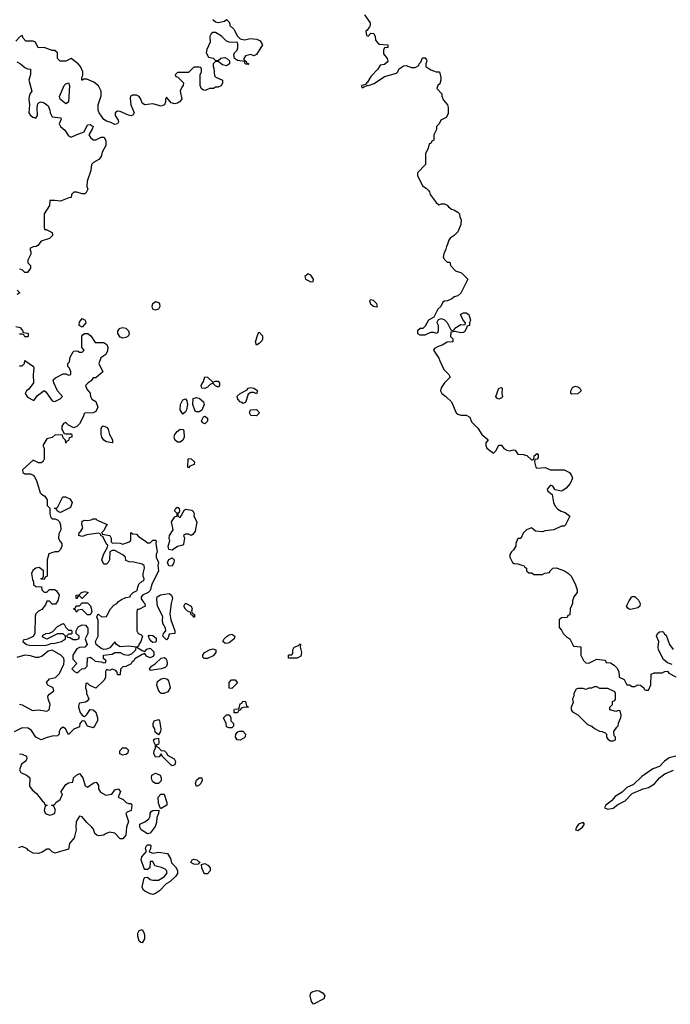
# Model space of a CAD drawing. Header units: inches. Extents: x 2380249 to 2585472, y 382747 to 546448.
# Tile 82 of 256: x 2457671 to 2462450, y 449689 to 456914. Entities that reach past the tile are written whole.
import ezdxf

# ---------------------------------------------------------------- set-up
doc = ezdxf.new("R2010")
doc.units = ezdxf.units.IN
doc.header["$MEASUREMENT"] = 0
for name, color, linetype in [('C4454', 7, 'Continuous'), ('C4455', 7, 'Continuous'), ('C4465', 7, 'Continuous')]:
    doc.layers.add(name, color=color, linetype=linetype)

msp = doc.modelspace()

# ---------------------------------------------------------------- linework, layer by layer
at = {"layer": 'C4454', "color": 4, "elevation": 52}
msp.add_lwpolyline([(2459830, 449689), (2459815.3, 449710), (2459804, 449750), (2459810, 449772), (2459819, 449781), (2459850, 449790.8), (2459870, 449787.3), (2459901, 449770), (2459912, 449750), (2459906, 449730)], close=True, dxfattribs=at)
at = {"layer": 'C4455', "color": 4, "elevation": 52}
for points in [[(2459090, 456914), (2459110, 456898), (2459130, 456892), (2459176.4, 456903.6), (2459190, 456914), (2459212.7, 456892.7), (2459214, 456870), (2459243.6, 456843.6), (2459270, 456794), (2459290, 456774), (2459326, 456766), (2459365.2, 456774.8), (2459414, 456770), (2459438, 456758), (2459454, 456730), (2459410, 456658), (2459390, 456648), (2459370, 456659), (2459330, 456648), (2459318, 456630), (2459318, 456618), (2459334, 456610), (2459338, 456598), (2459354, 456590), (2459350, 456586), (2459332.7, 456587.3), (2459326, 456594), (2459326, 456606), (2459270, 456614), (2459248, 456630), (2459243.1, 456656.9), (2459248.7, 456671.3), (2459268, 456690), (2459272.9, 456707.1), (2459274.6, 456734.6), (2459270, 456746), (2459210, 456748), (2459190, 456755.3), (2459153.6, 456793.6), (2459110, 456819), (2459090, 456819), (2459078, 456810), (2459066.8, 456790), (2459071.3, 456750), (2459045.4, 456694.6), (2459042, 456670), (2459058, 456638), (2459091.6, 456631.6), (2459110, 456614), (2459130, 456614), (2459148.4, 456631.6), (2459176.9, 456636.9), (2459190, 456632), (2459211.1, 456611.1), (2459211.3, 456590), (2459190, 456574), (2459161.5, 456581.5), (2459130, 456608), (2459110, 456608), (2459092, 456590), (2459091.3, 456570), (2459096.8, 456556.8), (2459102.8, 456502.8), (2459111, 456491), (2459162, 456470), (2459162, 456450), (2459150, 456428), (2459130, 456418), (2459110, 456418), (2459094, 456410), (2459068.4, 456408.4), (2459030, 456395.3), (2459018, 456398), (2459007.3, 456407.3), (2458998, 456430), (2458998, 456510), (2459006, 456530), (2459006, 456550), (2459002, 456562), (2458990, 456566), (2458950, 456566), (2458910, 456526), (2458830, 456526), (2458814, 456510), (2458818, 456498), (2458832.7, 456492.7), (2458874, 456450), (2458872, 456430), (2458861, 456419), (2458851, 456390), (2458861, 456330), (2458844.7, 456310), (2458830, 456301.2), (2458810, 456297.2), (2458784, 456304), (2458750, 456346), (2458742, 456330), (2458742, 456310), (2458734, 456290), (2458710, 456278), (2458650, 456297.2), (2458589.4, 456289.4), (2458570, 456302), (2458562, 456330), (2458549.3, 456350), (2458530, 456359.7), (2458500.3, 456359.7), (2458486.4, 456353.6), (2458483.4, 456336.6), (2458488.6, 456288.6), (2458511, 456230), (2458504.7, 456215.3), (2458490.8, 456209.2), (2458470, 456213.2), (2458410, 456239), (2458390, 456242), (2458372, 456230), (2458372, 456210), (2458395.3, 456175.3), (2458396.9, 456163.1), (2458390.9, 456149.1), (2458370, 456144), (2458340.2, 456160.2), (2458309.2, 456169.2), (2458290, 456182), (2458255.3, 456230), (2458248.7, 456250), (2458248.7, 456290), (2458270, 456354), (2458269, 456390), (2458250, 456428), (2458216.5, 456456.5), (2458163.6, 456476.4), (2458142, 456478), (2458131, 456469), (2458128, 456470), (2458128.7, 456490), (2458135.3, 456504.7), (2458134, 456530), (2458117.2, 456570), (2458102, 456590), (2458050, 456628.7), (2458010, 456609), (2457969.2, 456609.2), (2457948.7, 456630), (2457948, 456670), (2457930, 456688), (2457910, 456688.7), (2457850, 456708.7), (2457808, 456708), (2457788, 456750), (2457770, 456757.2), (2457716.4, 456756.4), (2457698, 456778), (2457690, 456798), (2457674, 456790), (2457643.6, 456756.4)], [(2457650, 456604.7), (2457678, 456590), (2457710, 456562), (2457730, 456552), (2457751.6, 456551.6), (2457751.3, 456511.3), (2457738, 456470), (2457761, 456390), (2457748, 456372), (2457740.7, 456350), (2457738.8, 456330), (2457744.7, 456290), (2457738, 456230), (2457752, 456210), (2457770, 456198), (2457790, 456192), (2457802, 456210), (2457799, 456270), (2457804.7, 456295.3), (2457814.6, 456305.4), (2457828.9, 456311.1), (2457850, 456304.7), (2457881, 456281), (2457894, 456250), (2457896, 456230), (2457910, 456202), (2457974.8, 456194.8), (2457976.9, 456183.1), (2457962, 456150), (2457972, 456130), (2458003.6, 456103.6), (2458030, 456062), (2458050, 456052), (2458086, 456070), (2458146, 456090), (2458170, 456142), (2458190, 456144.7), (2458211.3, 456130), (2458204.7, 456110), (2458178, 456070), (2458191.3, 456050), (2458210, 456031.3), (2458230, 456031.3), (2458270, 456051), (2458291.1, 456051.1), (2458303.6, 456023.6), (2458304.7, 455990), (2458278, 455942), (2458270.7, 455909.3), (2458253, 455887), (2458214, 455866), (2458198, 455850), (2458193.2, 455806.8), (2458166, 455730), (2458164.7, 455690), (2458171, 455670), (2458158, 455642), (2458150, 455635.3), (2458130, 455635.3), (2458090, 455648), (2458070, 455648), (2458052, 455630), (2458050, 455608), (2458032.7, 455607.3), (2457970, 455582), (2457930, 455588), (2457894, 455586), (2457891.3, 455550), (2457851.6, 455488.4), (2457851.6, 455391.6), (2457854, 455374), (2457866, 455374), (2457911.1, 455351.1), (2457911.3, 455330), (2457890, 455308), (2457830, 455288.7), (2457803.6, 455256.4), (2457791.6, 455248.4), (2457770, 455248), (2457746.4, 455233.6), (2457754, 455210), (2457752.7, 455192.7), (2457732, 455150), (2457732, 455130), (2457752, 455110), (2457751.6, 455091.6), (2457730, 455058), (2457710, 455058), (2457690, 455078), (2457670, 455082)], [(2457654, 454930), (2457672, 454910), (2457650, 454898)], [(2457643.6, 454663.6), (2457675.3, 454655.3), (2457692.7, 454632.7), (2457698, 454618), (2457730, 454614), (2457734, 454610), (2457734, 454590), (2457730, 454586), (2457710, 454586), (2457702, 454602), (2457690, 454606), (2457670, 454606)], [(2457670, 454374), (2457690, 454374), (2457706, 454390), (2457710, 454414), (2457772, 454370), (2457776, 454356), (2457771, 454310), (2457774, 454250), (2457738, 454202), (2457722, 454190), (2457712, 454170), (2457730, 454144.7), (2457770, 454122), (2457778, 454122), (2457803.1, 454156.9), (2457850, 454192), (2457863.6, 454183.6), (2457910, 454118), (2457930, 454112), (2457968.4, 454131.6), (2457986, 454150), (2457949.4, 454189.4), (2457922, 454250), (2457918, 454270), (2457934.6, 454285.4), (2457990, 454314), (2458010, 454314), (2458030, 454306), (2458046, 454310), (2458046, 454330), (2458036.4, 454356.4), (2458026, 454370), (2458026, 454390), (2458036.4, 454403.6), (2458043.1, 454436.9), (2458063.1, 454476.9), (2458070, 454482), (2458090, 454484.7), (2458102, 454482), (2458110, 454474), (2458130, 454474), (2458146, 454490), (2458128, 454508), (2458128.7, 454591.3), (2458136.4, 454603.6), (2458148.4, 454611.6), (2458170.7, 454610.7), (2458194.4, 454594.4), (2458226, 454546), (2458290, 454544.7), (2458311.3, 454530), (2458318, 454510), (2458316.9, 454483.1), (2458310, 454466), (2458303.6, 454456.4), (2458266.4, 454433.6), (2458251.6, 454391.6), (2458282, 454330), (2458230, 454286), (2458210, 454286), (2458196.9, 454263.1), (2458174, 454250), (2458154, 454230), (2458163.6, 454203.6), (2458190, 454174), (2458192, 454150), (2458202, 454130), (2458231, 454111), (2458244.7, 454070), (2458230, 454038), (2458210, 454028.7), (2458150, 454026), (2458142, 454018), (2458142, 454010), (2458111.3, 453948.7), (2458090, 453928), (2458070, 453918), (2458030, 453938), (2458010, 453958), (2457994, 453950), (2457982, 453930), (2457982, 453910), (2457998, 453878), (2458010, 453874), (2458050, 453874), (2458054, 453870), (2458054, 453850), (2458034, 453846), (2458030, 453826), (2458018, 453822), (2458010, 453806), (2458007.3, 453827.3), (2457990, 453846), (2457986, 453866), (2457931.6, 453868.4), (2457910, 453848.7), (2457870, 453838), (2457842, 453790), (2457852, 453770), (2457851.3, 453690), (2457842, 453670), (2457830, 453662), (2457810, 453662), (2457770, 453682), (2457692, 453610), (2457694, 453590), (2457710, 453582), (2457750, 453582), (2457770, 453571.3), (2457779.8, 453559.8), (2457793.7, 453533.7), (2457822, 453442), (2457831.1, 453431.1), (2457856.9, 453416.9), (2457872, 453390), (2457874, 453350), (2457894, 453330), (2457892, 453290), (2457901, 453261), (2457910, 453252), (2457930, 453252), (2457950, 453244.7), (2457964.7, 453230), (2457971.6, 453208.4), (2457974, 453170), (2457958, 453142), (2457956, 453110), (2457966.4, 453086.4), (2457982, 453070), (2457982, 453050), (2457970, 453026), (2457954, 453010), (2457930, 453008), (2457884.7, 452995.3), (2457872, 452950), (2457874, 452830), (2457858, 452822), (2457850, 452806), (2457828, 452808), (2457830, 452814), (2457842, 452818), (2457846, 452830), (2457846, 452870), (2457815.3, 452895.3), (2457790, 452888.7), (2457767.3, 452872.7), (2457758, 452850), (2457766.4, 452806.4), (2457774, 452790), (2457774, 452770), (2457790, 452754), (2457832.7, 452752.7), (2457834, 452730), (2457850, 452714), (2457870, 452714), (2457890, 452732), (2457930, 452732), (2457942, 452722), (2457961, 452690), (2457951.6, 452648.4), (2457934, 452626), (2457910, 452626), (2457890, 452646), (2457870, 452646), (2457859.8, 452620.2), (2457833.4, 452586.6), (2457810, 452574), (2457790, 452555.3), (2457784, 452536), (2457782, 452410), (2457770, 452388), (2457730, 452368), (2457698, 452362), (2457694, 452350), (2457722, 452330), (2457744.7, 452324.7), (2457850, 452322), (2457874.5, 452325.5), (2457903.1, 452336.9), (2457930, 452338), (2457978, 452350), (2458008, 452370), (2458008, 452390), (2457990, 452408), (2457950, 452408), (2457870, 452368), (2457842, 452382), (2457838, 452390), (2457842, 452398), (2457866, 452410), (2457890, 452412), (2457915.3, 452424.7), (2457950, 452462), (2457990, 452482), (2457998, 452478), (2458010, 452454), (2458030, 452434), (2458050, 452434), (2458054, 452430), (2458054, 452410), (2458050, 452406), (2458030, 452406), (2458014, 452390), (2458022, 452382), (2458039.6, 452379.6), (2458065.2, 452365.2), (2458090, 452364.7), (2458107.3, 452372.7), (2458108, 452390), (2458086, 452410), (2458086, 452430), (2458102, 452458), (2458130, 452474), (2458154, 452470), (2458172, 452450), (2458171.3, 452410), (2458152, 452370), (2458166.8, 452330), (2458150.5, 452309.5), (2458110, 452307.3), (2458090, 452298), (2458062, 452250), (2458061.4, 452221.4), (2458092, 452190), (2458054, 452150), (2458074, 452130), (2458090, 452122), (2458106, 452130), (2458128.4, 452151.6), (2458150, 452154), (2458166, 452170), (2458170, 452231.3), (2458190, 452236), (2458202, 452230), (2458226, 452206), (2458270, 452202), (2458290, 452194), (2458302, 452198), (2458306, 452210), (2458287.3, 452227.3), (2458286, 452250), (2458350, 452258.8), (2458370, 452270.7), (2458410, 452271), (2458436, 452256), (2458470, 452251), (2458498, 452262), (2458525.2, 452290), (2458526, 452310), (2458470, 452317), (2458410, 452312.7), (2458382, 452330), (2458370, 452348), (2458334.2, 452305.8), (2458310, 452294), (2458290, 452293.6), (2458270, 452300.7), (2458232.7, 452330), (2458228.7, 452350), (2458248.7, 452390), (2458248.4, 452508.4), (2458238, 452530), (2458246, 452550), (2458250, 452552), (2458272.7, 452532.7), (2458310, 452534), (2458338, 452590), (2458363.1, 452616.9), (2458386, 452630), (2458396.4, 452643.6), (2458420.2, 452659.8), (2458450, 452674), (2458482, 452678), (2458486, 452690), (2458506, 452710), (2458535.3, 452724.7), (2458538, 452750), (2458547.3, 452772.7), (2458570, 452794), (2458582, 452798), (2458586, 452810), (2458578, 452830), (2458578, 452850), (2458588, 452890), (2458586, 452910), (2458570, 452918), (2458510, 452933.2), (2458475.3, 452935.3), (2458450, 452946), (2458448, 452970), (2458430, 452988), (2458370, 453018), (2458350, 453018), (2458334, 453010), (2458332, 452950), (2458322, 452930), (2458310, 452918), (2458290, 452918), (2458275.3, 452950), (2458290, 452994), (2458316.4, 453043.6), (2458318, 453058), (2458310, 453066), (2458282, 453122), (2458270, 453126), (2458262, 453142), (2458250, 453146), (2458165.4, 453134.6), (2458130, 453122), (2458106, 453130), (2458108, 453150), (2458120.4, 453159.6), (2458134.6, 453185.4), (2458128.4, 453211.6), (2458130, 453234), (2458150, 453242), (2458170, 453238), (2458196.4, 453243.6), (2458210, 453252), (2458230, 453252), (2458241, 453241), (2458314, 453210), (2458303.6, 453196.4), (2458292.7, 453167.3), (2458274, 453150), (2458278, 453138), (2458334, 453130), (2458342, 453110), (2458342, 453082), (2458350, 453074), (2458408.4, 453071.6), (2458430, 453064.7), (2458476.4, 453083.6), (2458487.3, 453092.7), (2458488, 453152), (2458502, 453142), (2458530, 453138), (2458542.8, 453122.8), (2458594, 453090), (2458610, 453074), (2458630, 453074), (2458650, 453094), (2458670, 453094), (2458674, 453090), (2458672, 453070), (2458682, 453010), (2458674, 452990), (2458674, 452970), (2458690.9, 452930.9), (2458686, 452910), (2458690.8, 452870), (2458642, 452770), (2458630, 452726), (2458614, 452710), (2458574, 452690), (2458563.6, 452676.4), (2458563.6, 452663.6), (2458579.6, 452639.6), (2458591, 452631), (2458592, 452610), (2458546, 452586), (2458534, 452586), (2458532, 452570), (2458532, 452430), (2458542, 452410), (2458562, 452402), (2458574, 452390), (2458560.5, 452350), (2458545.5, 452330), (2458542.8, 452317.2), (2458532, 452310), (2458570, 452284.7), (2458590, 452278), (2458605.8, 452294.2), (2458630, 452301.6), (2458656.1, 452276.1), (2458655.8, 452250), (2458650, 452242), (2458630, 452231.8), (2458603.5, 452243.5), (2458590, 452262), (2458570, 452255.3), (2458516.9, 452223.1), (2458510, 452208.7), (2458498, 452202), (2458490, 452188), (2458450, 452168), (2458430, 452166), (2458412.7, 452147.3), (2458410, 452106), (2458390, 452106), (2458387.3, 452127.3), (2458378, 452138), (2458350, 452148), (2458330, 452138), (2458310, 452146), (2458302, 452130), (2458302, 452090), (2458291.6, 452068.4), (2458231.6, 452008.4), (2458187.3, 452027.3), (2458170, 452046), (2458158, 452042), (2458154, 452010), (2458162, 451990), (2458162, 451970), (2458178, 451930), (2458166.4, 451913.6), (2458154, 451906), (2458110, 451898), (2458104.7, 451890), (2458102.8, 451870), (2458116, 451830), (2458130, 451811.3), (2458143.6, 451803.6), (2458150, 451802), (2458164.7, 451815.3), (2458190, 451851), (2458210.7, 451850.7), (2458230, 451832), (2458242, 451790), (2458242, 451770), (2458222, 451730), (2458210, 451718), (2458168.7, 451728.7), (2458150, 451766), (2458130, 451768), (2458112, 451750), (2458110, 451726), (2458070, 451708), (2458030, 451668.7), (2458008, 451710), (2457990, 451722), (2457972, 451710), (2457962, 451690), (2457962, 451670), (2457950, 451658), (2457910, 451655.3), (2457873.4, 451646.6), (2457830, 451629.2), (2457789, 451650), (2457758, 451698), (2457734.8, 451714.8), (2457690, 451718.4), (2457630, 451689.2)], [(2457670, 451891.3), (2457690, 451886), (2457764.5, 451844.5), (2457810, 451850.8), (2457870, 451841), (2457888, 451850), (2457895.3, 451890), (2457881.2, 451930), (2457879, 451950), (2457890, 451964.7), (2457922, 451990), (2457918, 452010), (2457878, 452030), (2457869.3, 452050), (2457890, 452078), (2457933.6, 452086.4), (2457963.1, 452116.9), (2457994.6, 452185.4), (2457999, 452210), (2457995.3, 452230), (2457974, 452250), (2457910, 452287), (2457880.9, 452279.1), (2457835.8, 452244.2), (2457810, 452232.8), (2457790, 452232.6), (2457750, 452245.7), (2457710, 452251.2), (2457650, 452232.8)], [(2457670, 451527.3), (2457690, 451524.9), (2457721, 451510), (2457722.8, 451490), (2457718.5, 451481.5), (2457711, 451470), (2457684.7, 451450), (2457671, 451410), (2457681, 451390), (2457727.5, 451367.5), (2457746, 451350), (2457744.7, 451290), (2457763.5, 451263.5), (2457795.9, 451235.9), (2457839.6, 451179.6), (2457852, 451170), (2457854, 451154), (2457874, 451150), (2457858, 451142), (2457852, 451110), (2457862, 451090), (2457890, 451078), (2457910, 451081), (2457928, 451090), (2457934.6, 451114.6), (2457922, 451142), (2457906, 451150), (2457930, 451154), (2457938, 451170), (2457968.9, 451191.1), (2457986, 451230), (2457978, 451238), (2457975.3, 451250), (2458010, 451302), (2458030, 451314), (2458062, 451318), (2458066, 451350), (2458088, 451370), (2458110, 451382), (2458136, 451350), (2458151.6, 451291.6), (2458170, 451282), (2458210, 451311.3), (2458230, 451318), (2458236, 451316), (2458250, 451294), (2458251.3, 451270), (2458265.4, 451245.4), (2458304.7, 451224.7), (2458348, 451232), (2458370, 451262), (2458394, 451270), (2458412, 451250), (2458394, 451210), (2458431.3, 451191.3), (2458454, 451170), (2458470, 451162), (2458490, 451162), (2458496, 451150), (2458491.3, 451110), (2458461, 451099), (2458452, 451090), (2458470.7, 451030), (2458456, 450990), (2458451, 450930), (2458430, 450902), (2458410, 450902), (2458370, 450945.2), (2458330, 450953.2), (2458300.5, 450939.5), (2458290, 450929.2), (2458250, 450926), (2458238, 450930), (2458222.7, 450942.7), (2458212.9, 450972.9), (2458202, 450990), (2458164.1, 451024.1), (2458130, 451064), (2458110, 451068.7), (2458087.3, 451030), (2458082.8, 450990), (2458086, 450970), (2458071, 450910), (2458038, 450870), (2458030, 450828), (2457930, 450798), (2457910, 450808), (2457890, 450828), (2457870, 450828), (2457835.3, 450804.7), (2457810, 450795.3), (2457770, 450798), (2457736.4, 450816.4), (2457726, 450830), (2457690, 450848), (2457662, 450838)]]:
    msp.add_lwpolyline(points, dxfattribs=at)
at = {"layer": 'C4455', "color": 4}
for points, elevation in [([(2458010, 456295.3), (2457968.7, 456330), (2457964, 456350), (2457998, 456430), (2458010, 456442), (2458030, 456451.3), (2458038, 456430), (2458030, 456308)], 52), ([(2459790, 455048.7), (2459764.7, 455030), (2459771.3, 455010), (2459810, 454991.3), (2459827.3, 454992.7), (2459828.7, 455010), (2459810, 455038)], 56), ([(2458670, 454782), (2458648.7, 454790), (2458644, 454810), (2458649.3, 454830.7), (2458670, 454844.7), (2458690, 454838), (2458698, 454830), (2458701, 454810), (2458690, 454788.7)], 52), ([(2458130, 454658), (2458108, 454670), (2458110, 454694), (2458130, 454722), (2458151.3, 454710), (2458158, 454690)], 52), ([(2458430, 454577.2), (2458410, 454585.2), (2458393.2, 454610), (2458393.2, 454630), (2458410, 454651.3), (2458430, 454656), (2458450, 454651), (2458470.7, 454630.7), (2458474.4, 454605.6), (2458467.3, 454592.7), (2458450, 454581.2)], 52), ([(2459410, 454526), (2459402, 454550), (2459422, 454610), (2459430, 454622), (2459454.4, 454594.4), (2459454.8, 454570), (2459450, 454558), (2459430, 454538)], 52), ([(2459090, 454254), (2459110, 454262), (2459130, 454262), (2459138, 454250), (2459138, 454230), (2459130, 454218), (2459110, 454226), (2459090, 454246), (2459070, 454238), (2459050, 454218), (2459030, 454208.7), (2459009.2, 454209.2), (2459004, 454230), (2459020.2, 454259.8), (2459030, 454292), (2459050.9, 454290.9)], 52), ([(2459410.9, 454169.1), (2459390, 454178), (2459370, 454178), (2459350, 454166), (2459330, 454106), (2459310, 454098), (2459304.7, 454104.7), (2459290, 454109.2), (2459273.2, 454130), (2459269.6, 454150.4), (2459289.6, 454170.4), (2459342, 454198), (2459350, 454211), (2459370, 454216), (2459390, 454211), (2459410, 454198), (2459418, 454190)], 52), ([(2458870, 454018), (2458849.6, 454050), (2458852.7, 454090), (2458870, 454124.7), (2458890, 454131.3), (2458898, 454118), (2458902.8, 454090), (2458897.3, 454050), (2458890, 454035.3)], 52), ([(2458970, 454035.3), (2458961.2, 454041.2), (2458942, 454090), (2458945.2, 454134.8), (2458970, 454141), (2458990, 454136), (2459021, 454110), (2459026, 454090), (2459010, 454048), (2458990, 454035.3)], 52), ([(2459030, 453948.7), (2459016.4, 453956.4), (2459006, 453970), (2459021.2, 453998.8), (2459030, 454004.7), (2459051, 453990), (2459050, 453968)], 52), ([(2459410, 454008), (2459368.7, 454008.7), (2459358, 454030), (2459366, 454050), (2459410, 454054), (2459432, 454030)], 52), ([(2458350, 453808), (2458310, 453815.3), (2458290, 453828.7), (2458275.3, 453850), (2458269, 453870), (2458269, 453911), (2458274.6, 453925.4), (2458285.6, 453934.4), (2458310, 453924.7), (2458321, 453910), (2458330.9, 453870.9), (2458354, 453830), (2458354, 453810)], 52), ([(2458830, 453813.3), (2458809.6, 453830), (2458805.1, 453850), (2458811.6, 453870), (2458827.5, 453892.5), (2458850, 453908), (2458870, 453906.8), (2458876.7, 453896.7), (2458878.4, 453850), (2458870, 453829.3), (2458850, 453813.6)], 52), ([(2458910, 453626), (2458906, 453630), (2458908, 453690), (2458910, 453694), (2458930, 453692), (2458954, 453670), (2458952, 453650), (2458922, 453638)], 52), ([(2457970, 453298), (2457960.4, 453300.4), (2457946, 453310), (2457942, 453322), (2457926, 453330), (2457950, 453334), (2457987.3, 453412.7), (2458007.3, 453412.7), (2458038.8, 453398.8), (2458058, 453370), (2458044.7, 453335.3), (2457990, 453308)], 52), ([(2458850, 453262), (2458882, 453318), (2458890, 453322), (2458934.4, 453314.4), (2458942, 453310), (2458952, 453290), (2458951.3, 453270), (2458971.3, 453230), (2458959.8, 453160.2), (2458943.6, 453136.4), (2458931.1, 453128.9), (2458910, 453138), (2458890, 453138), (2458874, 453130), (2458882, 453110), (2458875.3, 453064.7), (2458870, 453058), (2458830, 453049.2), (2458790, 453021.2), (2458767.3, 453027.3), (2458762.7, 453050), (2458775.1, 453090), (2458769.6, 453110), (2458772, 453130), (2458799.3, 453170), (2458787, 453230), (2458810, 453266), (2458828, 453272), (2458828.7, 453290), (2458809.3, 453310.7), (2458810, 453314), (2458818, 453330), (2458830, 453338), (2458842, 453330), (2458844.7, 453310), (2458842, 453298), (2458834, 453290), (2458834, 453270)], 52), ([(2458790, 452904), (2458767.2, 452907.2), (2458757.2, 452930), (2458767, 452953), (2458790, 452966), (2458806, 452950), (2458804, 452930)], 52), ([(2458130, 452666), (2458110, 452686), (2458098, 452682), (2458092.7, 452667.3), (2458087.3, 452667.3), (2458086, 452690), (2458107.3, 452692.7), (2458126, 452710), (2458150, 452718), (2458174, 452710)], 52), ([(2458750, 452364), (2458722, 452390), (2458728.7, 452410), (2458744, 452430), (2458741.2, 452450), (2458722.4, 452482.4), (2458719.5, 452510), (2458723.7, 452530), (2458720.1, 452540.1), (2458684, 452610), (2458678.6, 452661.4), (2458682, 452678), (2458705.4, 452694.6), (2458770, 452703), (2458787.3, 452690), (2458794.8, 452670), (2458784.4, 452630), (2458774.4, 452554.4), (2458780.7, 452510), (2458811.3, 452430), (2458812, 452410), (2458770, 452406), (2458762, 452378)], 52), ([(2458170, 452548), (2458130, 452586), (2458098, 452582), (2458090, 452566), (2458082, 452582), (2458066, 452590), (2458082, 452598), (2458087.3, 452612.7), (2458110, 452614), (2458130, 452634), (2458170, 452634), (2458192, 452612), (2458196.9, 452596.9), (2458202, 452570), (2458190, 452548)], 52), ([(2458950, 452528.7), (2458942, 452542), (2458930, 452546), (2458926, 452566), (2458910, 452568), (2458889.1, 452589.1), (2458878, 452610), (2458886, 452630), (2458894, 452630), (2458931.3, 452610), (2458938, 452590), (2458934, 452574), (2458938, 452558), (2458954, 452550), (2458954, 452530)], 52), ([(2458650, 452342.7), (2458639, 452350), (2458624, 452370), (2458618, 452390), (2458623.1, 452396.9), (2458650, 452394.8), (2458674.6, 452374.6), (2458674.8, 452350), (2458670, 452345.2)], 52), ([(2459190, 452336), (2459178, 452338), (2459164, 452350), (2459173.2, 452370), (2459196, 452390), (2459210, 452400.5), (2459230, 452404), (2459250.5, 452390.5), (2459246.8, 452370), (2459210, 452340.9)], 52), ([(2459025.6, 452225.6), (2459015.3, 452235.3), (2459016, 452250), (2459029.3, 452270), (2459070, 452293.4), (2459090, 452297.3), (2459110.9, 452290.9), (2459110.7, 452269.3), (2459093.2, 452246.8), (2459050, 452226)], 52), ([(2459710, 452228), (2459648.9, 452228.9), (2459646, 452230), (2459646, 452250), (2459650, 452254), (2459670, 452254), (2459676.4, 452263.6), (2459678, 452290), (2459686, 452310), (2459718, 452322), (2459730, 452334), (2459734, 452330), (2459732, 452310), (2459742, 452270), (2459735.3, 452244.7)], 52), ([(2458630, 452138), (2458625.2, 452150), (2458639, 452170), (2458670, 452190.5), (2458710, 452228), (2458733.2, 452233.2), (2458745.2, 452225.2), (2458752.8, 452212.8), (2458755.2, 452184.8), (2458750.7, 452170), (2458739.5, 452160.5), (2458710, 452149.5)], 52), ([(2458710, 451968.7), (2458699.5, 451979.5), (2458690, 451993.2), (2458678.3, 452030), (2458683.3, 452056.7), (2458710, 452077.6), (2458730, 452081.3), (2458754.4, 452074.4), (2458763.4, 452063.4), (2458776, 452010), (2458758.8, 451981.2), (2458730, 451968.7)], 52), ([(2459230, 452006), (2459209, 452009), (2459208.9, 452051.1), (2459226, 452070), (2459254, 452070), (2459271.3, 452048.7)], 52), ([(2459247.3, 451827.3), (2459246, 451850), (2459250, 451854), (2459282, 451858), (2459290, 451894), (2459302, 451898), (2459310, 451914), (2459330, 451912), (2459338, 451878), (2459352, 451870), (2459312.7, 451867.3), (2459298, 451862), (2459294, 451850), (2459278, 451842), (2459270, 451828)], 52), ([(2458690, 451666), (2458667, 451687), (2458663.7, 451710), (2458652.7, 451730), (2458652.7, 451750), (2458659, 451770), (2458690, 451778.8), (2458698.8, 451770), (2458706.8, 451710), (2458706, 451690)], 52), ([(2459210, 451718), (2459190, 451726), (2459188.7, 451750), (2459169, 451790), (2459190, 451814), (2459212.7, 451812.7), (2459222, 451790), (2459222, 451770), (2459242, 451750), (2459242, 451730), (2459230, 451718)], 52), ([(2459290, 451626), (2459269.4, 451629.4), (2459260.9, 451640.9), (2459257.2, 451650), (2459259, 451670), (2459272.7, 451687.3), (2459285.6, 451694.4), (2459310, 451693.4), (2459330.5, 451670), (2459327.5, 451652.5), (2459318.4, 451641.6)], 52), ([(2458790, 451438), (2458783.1, 451443.1), (2458718, 451510), (2458710, 451526), (2458695.3, 451504.7), (2458670, 451502), (2458656, 451530), (2458659.3, 451550), (2458669.2, 451570), (2458669.2, 451590), (2458659, 451610), (2458655.3, 451630), (2458663.2, 451636.8), (2458690, 451642), (2458693.2, 451606.8), (2458690, 451598), (2458674, 451590), (2458678, 451578), (2458690, 451574), (2458710, 451552), (2458734, 451550), (2458750, 451534), (2458758, 451518), (2458804.7, 451490), (2458814.8, 451470), (2458810, 451446)], 52), ([(2458430, 451518), (2458407.3, 451527.3), (2458406, 451550), (2458426, 451570), (2458454, 451570), (2458470, 451554), (2458462, 451530), (2458450, 451522)], 52), ([(2458670, 451308.7), (2458650, 451321.2), (2458644.5, 451330), (2458639.5, 451350), (2458642.7, 451370), (2458670, 451384.9), (2458702, 451370), (2458711.6, 451351.6), (2458710.9, 451329.1), (2458690, 451309)], 52), ([(2458970, 451288), (2458962, 451310), (2458970, 451334), (2458988.4, 451351.6), (2459010, 451352), (2459011.3, 451330), (2459002, 451310), (2458990, 451298)], 52), ([(2458706, 451126), (2458690, 451166), (2458689, 451210), (2458709.1, 451230.9), (2458732, 451232), (2458751.3, 451170), (2458752, 451150), (2458710, 451126)], 52), ([(2458610, 450939.3), (2458564, 450970), (2458552.7, 450990), (2458553.2, 451010), (2458591.2, 451028.8), (2458619, 451050), (2458629.2, 451070), (2458629.3, 451090.7), (2458636.4, 451103.6), (2458650, 451111), (2458694, 451114), (2458692, 451090), (2458679.6, 451060.4), (2458676.9, 451023.1), (2458666.4, 450993.6), (2458630, 450944)], 52), ([(2458650, 450798), (2458690, 450806), (2458756, 450796), (2458778, 450758), (2458786, 450726), (2458816.8, 450696.8), (2458830.7, 450670), (2458830.9, 450649.1), (2458818, 450630), (2458773, 450587), (2458748, 450572), (2458699, 450521), (2458670, 450502), (2458650, 450495.6), (2458630, 450499.6), (2458590, 450518.9), (2458578, 450530), (2458569.7, 450550), (2458586, 450614), (2458590, 450618.8), (2458610, 450620.7), (2458630, 450606), (2458650, 450599.1), (2458690, 450600.5), (2458733.8, 450626.2), (2458754, 450654), (2458749, 450670), (2458740.2, 450680.2), (2458712.7, 450692.7), (2458664.7, 450704.7), (2458650, 450738), (2458630, 450738), (2458626, 450690), (2458617.5, 450682.5), (2458610, 450677.2), (2458598, 450678), (2458590, 450679), (2458585.4, 450685.4), (2458562.7, 450750), (2458569, 450770), (2458602, 450810), (2458595.3, 450830), (2458601.2, 450850), (2458610, 450858.8), (2458630, 450858), (2458633.7, 450853.7), (2458631.1, 450828.9), (2458622, 450810), (2458630, 450804.7)], 52), ([(2458964.7, 450715.3), (2458950, 450717.2), (2458929.3, 450730.7), (2458938, 450750), (2458950, 450754), (2458972, 450750), (2458994, 450730), (2458994, 450726), (2458990, 450726), (2458982, 450718)], 52), ([(2459030, 450646), (2459026, 450650), (2459008, 450690), (2459006, 450714), (2459030, 450722), (2459052, 450710), (2459071.3, 450690), (2459071, 450669), (2459050, 450646)], 52), ([(2458570, 450141.2), (2458562, 450142), (2458550, 450152.7), (2458538, 450190), (2458538.7, 450210), (2458549.7, 450230.3), (2458570, 450237.3), (2458585.3, 450210), (2458588.7, 450190), (2458588.2, 450170)], 52)]:
    msp.add_lwpolyline(points, close=True, dxfattribs=dict(at, elevation=elevation))
at = {"layer": 'C4465', "color": 4, "elevation": 56}
for points in [[(2460204.7, 456950), (2460244.7, 456890), (2460244.7, 456870), (2460239.8, 456860.2), (2460223.6, 456836.4), (2460214, 456830), (2460218, 456798), (2460230, 456794), (2460250, 456814), (2460271.6, 456811.6), (2460282, 456790), (2460283.6, 456763.6), (2460310, 456734), (2460374, 456730), (2460374, 456710), (2460350, 456706), (2460342, 456690), (2460343.6, 456663.6), (2460370.8, 456630), (2460374, 456610), (2460370, 456602), (2460350, 456585.2), (2460319.6, 456580.4), (2460301, 456550), (2460250, 456497.2), (2460225.8, 456454.2), (2460218, 456450), (2460218, 456442), (2460205.4, 456434.6), (2460182, 456430), (2460182, 456422), (2460190, 456414), (2460198, 456422), (2460226, 456430), (2460226, 456434), (2460232, 456432), (2460274.2, 456445.8), (2460350, 456497.3), (2460438, 456522), (2460448.9, 456531.1), (2460455.3, 456550), (2460490, 456576), (2460510, 456578), (2460550, 456562), (2460576.4, 456563.6), (2460602, 456578), (2460606, 456590), (2460618, 456602), (2460630, 456634), (2460650, 456634), (2460659.6, 456619.6), (2460662, 456610), (2460654, 456590), (2460654, 456570), (2460690, 456544.7), (2460730, 456532), (2460754, 456530), (2460764.7, 456490), (2460764.7, 456470), (2460756, 456444), (2460742, 456430), (2460734, 456410), (2460772, 456370), (2460772.7, 456352.7), (2460783.6, 456323.6), (2460812, 456290), (2460818, 456270), (2460816.9, 456223.1), (2460803.6, 456196.4), (2460764.7, 456175.3), (2460752, 456150), (2460732, 456130), (2460731.6, 456108.4), (2460714, 456070), (2460714, 456030), (2460698, 456022), (2460690, 456006), (2460678, 456002), (2460672, 455970), (2460652, 455930), (2460652, 455850), (2460594, 455790), (2460594, 455770), (2460630, 455694), (2460656.9, 455676.9), (2460676.9, 455656.9), (2460682, 455650), (2460684.7, 455630), (2460730, 455572), (2460750, 455554), (2460770, 455562), (2460790, 455562), (2460810, 455552), (2460819.6, 455539.6), (2460843.6, 455523.6), (2460859.6, 455519.6), (2460890, 455502), (2460902, 455490), (2460903.6, 455463.6), (2460912.7, 455447.3), (2460912, 455410), (2460890, 455358), (2460862, 455330), (2460832, 455310), (2460823.5, 455296.5), (2460814.4, 455265.6), (2460804.7, 455250), (2460802, 455230), (2460785.4, 455194.6), (2460782, 455170), (2460790, 455154), (2460810, 455134), (2460830, 455134), (2460834, 455110), (2460871.6, 455071.6), (2460915.3, 455055.3), (2460962, 455010), (2460910, 454908), (2460890, 454888), (2460861, 454879), (2460846, 454866), (2460814, 454850), (2460790, 454848.7), (2460778, 454842), (2460764.7, 454810), (2460742, 454790), (2460714, 454730), (2460674, 454710), (2460650, 454666), (2460631.6, 454648.4), (2460612.7, 454647.3), (2460594, 454630), (2460594, 454610), (2460610, 454602), (2460650, 454602), (2460690, 454622), (2460710, 454622), (2460730, 454614), (2460742, 454618), (2460747.3, 454632.7), (2460748, 454670), (2460738, 454690), (2460740.4, 454699.6), (2460747.3, 454712.7), (2460770, 454722), (2460790, 454712), (2460810, 454692), (2460838, 454638), (2460850, 454634), (2460862, 454638), (2460866, 454650), (2460910, 454678), (2460930, 454674), (2460942, 454678), (2460946, 454690), (2460928.4, 454708.4), (2460908, 454750), (2460910, 454754), (2460930, 454762), (2460950, 454762), (2460970.8, 454750.8), (2460982, 454710), (2460974, 454690), (2460974, 454670), (2460954, 454666), (2460954, 454654), (2460936.9, 454623.1), (2460930, 454618), (2460910, 454615.3), (2460870, 454626), (2460838, 454622), (2460834, 454590), (2460851.6, 454571.6), (2460852, 454550), (2460810, 454548), (2460774.8, 454525.2), (2460743.5, 454516.5), (2460718, 454502), (2460711.3, 454490), (2460750.7, 454430.7), (2460756, 454410), (2460786.4, 454346.4), (2460822, 454310), (2460832, 454290), (2460790, 454248), (2460766.4, 454213.6), (2460762, 454190), (2460772, 454170), (2460802, 454150), (2460842, 454110), (2460878, 454030), (2460890, 454018), (2460911.1, 454011.1), (2460950.9, 454010.9), (2460976.9, 453996.9), (2460990, 453962), (2461036.8, 453916.8), (2461064.7, 453870), (2461110, 453834), (2461112, 453830), (2461094, 453810), (2461094, 453790), (2461102, 453770), (2461150, 453732), (2461168, 453750), (2461189, 453791), (2461210, 453791.3), (2461227.9, 453767.9), (2461250, 453754.8), (2461270, 453751), (2461298, 453758), (2461310, 453754), (2461330, 453726), (2461370, 453724), (2461396.7, 453716.7), (2461430, 453684.7), (2461436.4, 453683.6), (2461446, 453690), (2461450, 453714), (2461471.6, 453731.6), (2461479.6, 453719.6), (2461479.6, 453700.4), (2461471.6, 453688.4), (2461454, 453686), (2461452, 453670), (2461462.8, 453630), (2461470, 453624), (2461530, 453626.8), (2461570, 453611.3), (2461670, 453611.3), (2461710, 453591.3), (2461724.7, 453570), (2461731.1, 453548.9), (2461714, 453510), (2461683.6, 453476.4), (2461659.8, 453460.2), (2461650, 453455.3), (2461604, 453464), (2461586, 453490), (2461570, 453498), (2461544.7, 453470), (2461550, 453454), (2461582, 453430), (2461591, 453370), (2461604, 453344), (2461622.5, 453322.5), (2461647.9, 453307.9), (2461678, 453298), (2461711, 453270), (2461676.9, 453203.1), (2461670, 453198), (2461650, 453198), (2461594, 453170), (2461530, 453162), (2461510, 453155.3), (2461460.4, 453160.4), (2461430, 453186), (2461394, 453170), (2461370, 453146), (2461352.7, 453107.3), (2461330, 453106), (2461314, 453070), (2461314, 453050), (2461296.9, 453023.1), (2461282, 453010), (2461272, 452990), (2461272, 452970), (2461291.6, 452931.6), (2461303.6, 452923.6), (2461330, 452922), (2461352.7, 452912.7), (2461374, 452910), (2461378, 452898), (2461394, 452890), (2461394, 452870), (2461410, 452854), (2461430, 452854), (2461450, 452842), (2461510, 452842), (2461528.4, 452851.6), (2461562, 452858), (2461566, 452870), (2461586, 452890), (2461610, 452891.3), (2461672, 452870), (2461702, 452850), (2461722, 452830), (2461750, 452774), (2461764.7, 452730), (2461764.7, 452710), (2461742, 452678), (2461731.3, 452650), (2461731.1, 452628.9), (2461714, 452590), (2461712.7, 452547.3), (2461698, 452542), (2461691.6, 452528.4), (2461650, 452526), (2461634, 452510), (2461632.7, 452452.7), (2461650, 452434), (2461662, 452410), (2461690, 452382), (2461711.1, 452371.1), (2461738, 452318), (2461792.7, 452312.7), (2461792, 452250), (2461811.6, 452211.6), (2461830, 452194), (2461850, 452192), (2461910, 452222), (2461970, 452214), (2461978, 452198), (2462010, 452194), (2462036.9, 452176.9), (2462056.9, 452156.9), (2462072, 452130), (2462074, 452090), (2462111.1, 452071.1), (2462130, 452034), (2462150, 452032), (2462170, 452022), (2462190, 452022), (2462210, 452032), (2462231.6, 452031.6), (2462254, 452010), (2462258, 451998), (2462270, 451994), (2462290, 451994), (2462307.3, 452032.7), (2462310, 452112), (2462330, 452122), (2462390, 452122), (2462408.4, 452131.6), (2462430, 452134), (2462438, 452118), (2462490, 452091.3)], [(2462462, 452182), (2462430, 452194), (2462399.3, 452219.3), (2462362.7, 452290), (2462359.3, 452310), (2462364, 452350), (2462348.7, 452390), (2462355.3, 452410), (2462370, 452421), (2462390, 452424.7), (2462399.8, 452419.8), (2462406, 452406), (2462418, 452398), (2462444, 452330), (2462470, 452291.3)], [(2462490.4, 451509.6), (2462441.4, 451498.6), (2462406.4, 451473.6), (2462370, 451435.1), (2462322.3, 451417.7), (2462240.3, 451359.7), (2462178.9, 451301.1), (2462130, 451280.9), (2462094.7, 451245.3), (2462045.7, 451214.3), (2462018, 451182), (2461976, 451150), (2461966, 451130), (2461990, 451122), (2462030, 451127.3), (2462065.1, 451154.9), (2462118.4, 451181.6), (2462170, 451234.9), (2462250, 451270.6), (2462290, 451281), (2462332.5, 451307.5), (2462369, 451350), (2462410, 451380.7), (2462472.1, 451407.9)]]:
    msp.add_lwpolyline(points, dxfattribs=at)
for points in [[(2460250, 454859), (2460244.9, 454855.1), (2460241, 454850), (2460247.9, 454827.9), (2460270, 454811.3), (2460290, 454806), (2460298, 454810), (2460295.3, 454830), (2460270, 454852.7)], [(2461725.2, 454165.2), (2461718, 454170), (2461719.3, 454190), (2461730, 454214), (2461750, 454224), (2461770, 454220.7), (2461786, 454210), (2461796, 454190), (2461770, 454169.4)], [(2461190, 454129.2), (2461176.4, 454136.4), (2461169, 454150), (2461189.1, 454210.9), (2461210, 454214), (2461214, 454210), (2461211.3, 454170), (2461218, 454150), (2461210, 454138)], [(2462150, 452586), (2462136.4, 452596.4), (2462128, 452610), (2462147, 452650), (2462164.7, 452675.3), (2462170, 452680.7), (2462190, 452680.7), (2462215.1, 452655.1), (2462228, 452630), (2462224.9, 452610), (2462210, 452598.4), (2462170, 452588)], [(2461910, 452018), (2461890, 452018), (2461870, 452008), (2461850, 452008), (2461830, 451998), (2461810, 452006), (2461770, 452006), (2461758, 452002), (2461742, 451970), (2461742, 451950), (2461732, 451930), (2461736.9, 451903.1), (2461722, 451870), (2461722, 451850), (2461730, 451834), (2461770, 451812), (2461842, 451742), (2461874, 451730), (2461891.6, 451711.6), (2461930, 451692), (2461950, 451691.3), (2461970, 451682), (2461982, 451670), (2461982, 451650), (2461990, 451634), (2462010, 451622), (2462030, 451622), (2462046, 451630), (2462046, 451650), (2462038, 451658), (2462035.3, 451690), (2462056.4, 451723.6), (2462067.3, 451732.7), (2462068.4, 451751.6), (2462087.3, 451792.7), (2462088, 451810), (2462082, 451842), (2462070, 451846), (2462050, 451838), (2462006, 451850), (2462006, 451870), (2462026, 451890), (2462026, 451910), (2462042, 451918), (2462046, 451930), (2462046, 451970), (2462042, 451982), (2461990, 452006), (2461932.7, 452007.3)], [(2461810, 451024), (2461776, 451010), (2461760.7, 450990), (2461752, 450970), (2461770, 450964), (2461804, 450990), (2461819.3, 451010)]]:
    msp.add_lwpolyline(points, close=True, dxfattribs=at)

doc.saveas('drawing.dxf')
